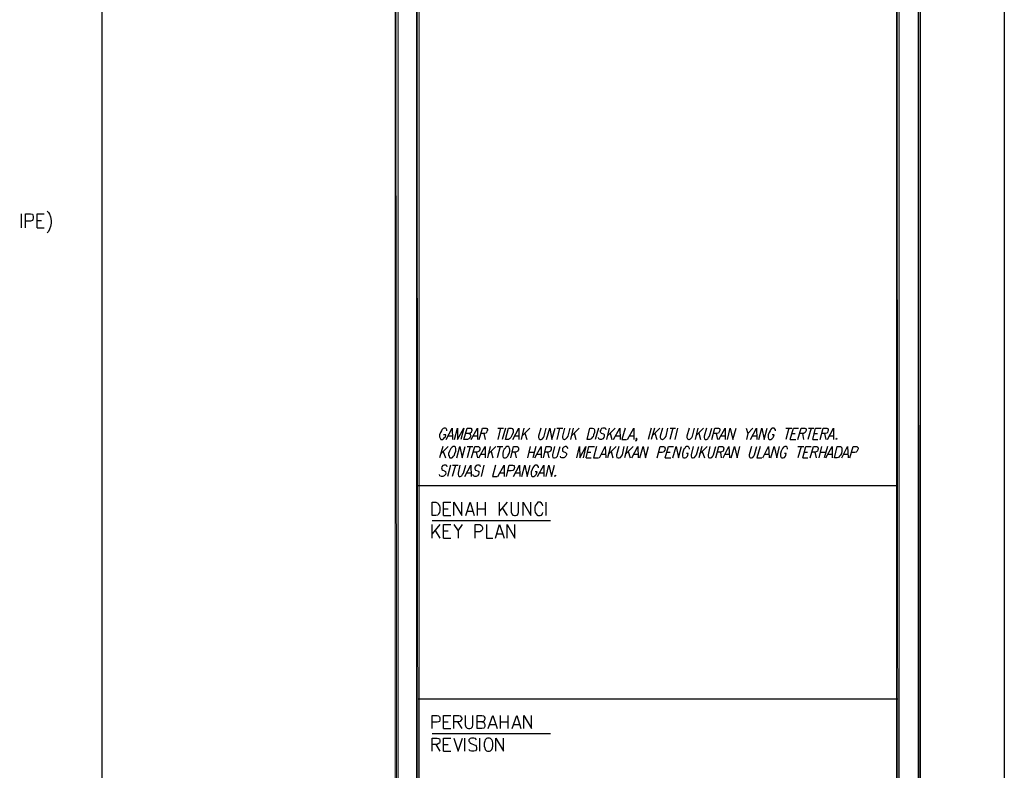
# Model space of a CAD drawing. Header units: millimetres. Extents: x 0 to 420, y 0 to 297.
# Tile 48 of 49: x 328 to 420, y 156 to 226. Entities that reach past the tile are written whole.
import ezdxf

# ---------------------------------------------------------------- set-up
doc = ezdxf.new("R2010")
doc.units = ezdxf.units.MM
doc.layers.add('FILL_000000', color=7, linetype='Continuous')
doc.layers.add('LINE_000000', color=7, linetype='Continuous')

msp = doc.modelspace()

# ---------------------------------------------------------------- hatches: boundary and pattern name
at = {"layer": 'FILL_000000'}
h = msp.add_hatch(color=7, dxfattribs=at)
h.dxf.hatch_style = 1
h.paths.add_polyline_path([(412.284, 7.874), (412.073, 288.84), (412.284, 289.052), (412.284, 7.874)])
h = msp.add_hatch(color=7, dxfattribs=at)
h.dxf.hatch_style = 1
h.paths.add_polyline_path([(412.073, 8.086), (412.284, 7.874), (412.073, 288.84), (412.073, 8.086)])
h = msp.add_hatch(color=7, dxfattribs=at)
h.dxf.hatch_style = 1
h.paths.add_polyline_path([(363.305, 286.935), (363.051, 286.935), (363.305, 9.991), (363.305, 286.935)])
h = msp.add_hatch(color=7, dxfattribs=at)
h.dxf.hatch_style = 1
h.paths.add_polyline_path([(363.051, 286.935), (363.305, 9.991), (363.051, 9.991), (363.051, 286.935)])
h = msp.add_hatch(color=7, dxfattribs=at)
h.dxf.hatch_style = 1
h.paths.add_polyline_path([(365.294, 286.935), (365.04, 286.935), (365.294, 9.991), (365.294, 286.935)])
h = msp.add_hatch(color=7, dxfattribs=at)
h.dxf.hatch_style = 1
h.paths.add_polyline_path([(365.04, 286.935), (365.294, 9.991), (365.04, 9.991), (365.04, 286.935)])
h = msp.add_hatch(color=7, dxfattribs=at)
h.dxf.hatch_style = 1
h.paths.add_polyline_path([(410.295, 9.864), (410.041, 286.808), (410.295, 287.062), (410.295, 9.864)])
h = msp.add_hatch(color=7, dxfattribs=at)
h.dxf.hatch_style = 1
h.paths.add_polyline_path([(410.041, 10.118), (410.295, 9.864), (410.041, 286.808), (410.041, 10.118)])

# ---------------------------------------------------------------- linework, layer by layer
at = {"layer": 'LINE_000000', "lineweight": 25}
for p, q in [((327.999, 206.968), (327.999, 208.28)), ((329.48, 207.645), (329.861, 207.645)), ((329.48, 206.968), (330.115, 206.968)), ((368.004, 187.452), (368.385, 187.452)), ((370.374, 187.452), (370.755, 187.452)), ((371.348, 187.664), (371.475, 187.113)), ((372.914, 188.172), (372.66, 187.113)), ((372.66, 188.172), (373.211, 188.172)), ((373.38, 188.172), (373.084, 187.113)), ((374.269, 187.452), (374.65, 187.452)), ((375.116, 188.172), (374.862, 187.113)), ((375.666, 188.172), (374.946, 187.452)), ((375.2, 187.706), (375.37, 187.113)), ((378.46, 188.172), (378.206, 187.113)), ((378.206, 188.172), (378.756, 188.172)), ((379.73, 188.172), (379.476, 187.113)), ((380.28, 188.172), (379.561, 187.452)), ((379.815, 187.706), (379.984, 187.113)), ((382.101, 188.172), (381.804, 187.113)), ((383.117, 188.172), (382.863, 187.113)), ((383.667, 188.172), (382.947, 187.452)), ((383.201, 187.706), (383.371, 187.113)), ((383.709, 187.452), (384.09, 187.452)), ((385.022, 187.452), (385.403, 187.452)), ((387.054, 188.172), (386.757, 187.113)), ((387.35, 188.172), (387.054, 187.113)), ((387.858, 188.172), (387.138, 187.452)), ((387.392, 187.706), (387.562, 187.113)), ((389.086, 188.172), (388.789, 187.113)), ((388.832, 188.172), (389.34, 188.172)), ((389.509, 188.172), (389.255, 187.113)), ((391.414, 188.172), (391.16, 187.113)), ((391.964, 188.172), (391.245, 187.452)), ((391.499, 187.706), (391.668, 187.113)), ((393.15, 187.664), (393.277, 187.113)), ((393.615, 187.452), (393.996, 187.452)), ((396.579, 188.172), (396.113, 187.664)), ((396.579, 187.452), (396.917, 187.452)), ((399.965, 188.172), (399.669, 187.113)), ((399.669, 188.172), (400.219, 188.172)), ((400.262, 187.664), (400.558, 187.664)), ((401.235, 187.664), (401.32, 187.113)), ((402.04, 188.172), (401.743, 187.113)), ((401.786, 188.172), (402.294, 188.172)), ((402.336, 187.664), (402.632, 187.664)), ((403.31, 187.664), (403.437, 187.113)), ((403.775, 187.452), (404.156, 187.452)), ((400.092, 187.113), (400.6, 187.113)), ((402.209, 187.113), (402.675, 187.113)), ((367.496, 186.436), (367.199, 185.378)), ((368.004, 186.436), (367.284, 185.716)), ((367.538, 185.97), (367.75, 185.378)), ((370.078, 186.436), (369.782, 185.378)), ((369.782, 186.436), (370.332, 186.436)), ((370.628, 185.928), (370.755, 185.378)), ((371.094, 185.716), (371.475, 185.716)), ((371.941, 186.436), (371.687, 185.378)), ((372.491, 186.436), (371.771, 185.716)), ((372.025, 185.97), (372.195, 185.378)), ((372.872, 186.436), (372.618, 185.378)), ((372.618, 186.436), (373.126, 186.436)), ((374.269, 185.928), (374.396, 185.378)), ((375.708, 186.436), (375.454, 185.378)), ((375.581, 185.928), (376.089, 185.928)), ((376.216, 186.436), (375.962, 185.378)), ((376.343, 185.716), (376.724, 185.716)), ((377.317, 185.928), (377.444, 185.378)), ((381.085, 185.928), (381.381, 185.928)), ((382.355, 185.716), (382.736, 185.716)), ((383.244, 186.436), (382.947, 185.378)), ((383.752, 186.436), (383.032, 185.716)), ((383.286, 185.97), (383.455, 185.378)), ((384.81, 186.436), (384.556, 185.378)), ((385.36, 186.436), (384.641, 185.716)), ((384.895, 185.97), (385.064, 185.378)), ((385.445, 185.716), (385.784, 185.716)), ((388.535, 185.928), (388.832, 185.928)), ((391.795, 186.436), (391.499, 185.378)), ((392.303, 186.436), (391.583, 185.716)), ((391.837, 185.97), (392.049, 185.378)), ((393.531, 185.928), (393.615, 185.378)), ((393.996, 185.716), (394.335, 185.716)), ((397.722, 185.716), (398.06, 185.716)), ((401.108, 186.436), (400.812, 185.378)), ((400.812, 186.436), (401.362, 186.436)), ((401.405, 185.928), (401.701, 185.928)), ((402.378, 185.928), (402.505, 185.378)), ((403.013, 186.436), (402.759, 185.378)), ((402.886, 185.928), (403.394, 185.928)), ((403.564, 186.436), (403.267, 185.378)), ((403.648, 185.716), (404.029, 185.716)), ((405.13, 185.716), (405.469, 185.716)), ((368.215, 184.7), (367.961, 183.642)), ((368.681, 184.7), (368.385, 183.642)), ((368.427, 184.7), (368.935, 184.7)), ((371.348, 184.7), (371.094, 183.642)), ((380.958, 185.378), (381.423, 185.378)), ((388.366, 185.378), (388.874, 185.378)), ((401.278, 185.378), (401.743, 185.378)), ((369.739, 183.981), (370.12, 183.981)), ((372.872, 183.981), (373.253, 183.981)), ((374.354, 183.981), (374.692, 183.981)), ((376.597, 183.981), (376.978, 183.981)), ((410.168, 182.753), (365.167, 182.753)), ((370.755, 179.959), (370.755, 181.229)), ((371.475, 181.229), (371.475, 179.959)), ((372.83, 179.959), (372.83, 181.229)), ((373.549, 181.229), (372.83, 180.382)), ((377.19, 179.959), (377.19, 181.229)), ((367.58, 180.594), (368.004, 180.594)), ((369.824, 180.382), (370.332, 180.382)), ((370.755, 180.594), (371.475, 180.594)), ((373.084, 180.679), (373.549, 179.959)), ((366.522, 179.493), (377.613, 179.493)), ((367.58, 179.959), (368.258, 179.959)), ((366.522, 177.842), (366.522, 179.112)), ((367.242, 179.112), (366.522, 178.266)), ((366.776, 178.562), (367.242, 177.842)), ((367.58, 178.52), (368.004, 178.52)), ((368.935, 178.52), (368.935, 177.842)), ((372.618, 178.266), (373.084, 178.266)), ((367.58, 177.842), (368.258, 177.842)), ((410.168, 162.729), (365.167, 162.729)), ((372.914, 159.978), (372.914, 161.205)), ((373.592, 161.205), (373.592, 159.978)), ((367.58, 160.613), (368.004, 160.613)), ((367.58, 159.978), (368.258, 159.978)), ((368.893, 160.613), (369.274, 159.978)), ((371.941, 160.359), (372.449, 160.359)), ((372.914, 160.613), (373.592, 160.613)), ((374.184, 160.359), (374.692, 160.359)), ((366.522, 159.512), (377.613, 159.512)), ((369.57, 157.861), (369.57, 159.089)), ((370.967, 157.861), (370.967, 159.089)), ((366.861, 158.496), (367.242, 157.861)), ((367.58, 158.496), (368.004, 158.496)), ((367.58, 157.861), (368.258, 157.861))]:
    msp.add_line(p, q, dxfattribs=at)
for points in [[(0.212, 0), (0.212, 296.926), (420.158, 296.926), (420.158, 0), (0.212, 0)], [(52.409, 266.023), (52.409, 36.026), (335.576, 36.026), (335.576, 266.023), (52.409, 266.023)], [(52.409, 266.023), (52.409, 36.026), (335.576, 36.026), (335.576, 266.023), (52.409, 266.023)], [(373.38, 187.113), (373.676, 188.172), (373.93, 188.172), (374.015, 188.129), (374.1, 188.002), (374.1, 187.918), (374.1, 187.748), (374.015, 187.537), (373.93, 187.367), (373.888, 187.283), (373.761, 187.156), (373.676, 187.113), (373.38, 187.113)], [(381.042, 187.113), (381.296, 188.172), (381.55, 188.172), (381.677, 188.129), (381.72, 188.002), (381.72, 187.918), (381.72, 187.748), (381.635, 187.537), (381.593, 187.367), (381.508, 187.283), (381.423, 187.156), (381.296, 187.113), (381.042, 187.113)], [(404.41, 187.24), (404.453, 187.156), (404.41, 187.113), (404.368, 187.156), (404.41, 187.24)], [(368.469, 186.436), (368.385, 186.394), (368.258, 186.267), (368.215, 186.182), (368.131, 186.013), (368.046, 185.801), (368.046, 185.632), (368.088, 185.547), (368.131, 185.42), (368.173, 185.378), (368.342, 185.378), (368.427, 185.42), (368.512, 185.547), (368.596, 185.632), (368.639, 185.801), (368.723, 186.013), (368.723, 186.182), (368.723, 186.267), (368.681, 186.394), (368.596, 186.436), (368.469, 186.436)], [(373.507, 186.436), (373.422, 186.394), (373.338, 186.267), (373.253, 186.182), (373.168, 186.013), (373.126, 185.801), (373.126, 185.632), (373.126, 185.547), (373.168, 185.42), (373.253, 185.378), (373.38, 185.378), (373.465, 185.42), (373.592, 185.547), (373.634, 185.632), (373.719, 185.801), (373.803, 186.013), (373.803, 186.182), (373.761, 186.267), (373.719, 186.394), (373.676, 186.436), (373.507, 186.436)], [(404.241, 185.378), (404.495, 186.436), (404.791, 186.436), (404.876, 186.394), (404.918, 186.267), (404.918, 186.182), (404.918, 186.013), (404.876, 185.801), (404.791, 185.632), (404.707, 185.547), (404.622, 185.42), (404.495, 185.378), (404.241, 185.378)], [(378.079, 183.769), (378.079, 183.684), (378.037, 183.642), (377.994, 183.684), (378.079, 183.769)], [(366.522, 179.959), (366.522, 181.229), (366.861, 181.229), (367.03, 181.144), (367.115, 181.017), (367.199, 180.89), (367.242, 180.721), (367.242, 180.425), (367.199, 180.255), (367.115, 180.128), (367.03, 180.001), (366.861, 179.959), (366.522, 179.959)], [(371.687, 159.089), (371.602, 159.046), (371.475, 158.919), (371.433, 158.792), (371.39, 158.623), (371.39, 158.327), (371.433, 158.157), (371.475, 158.03), (371.602, 157.903), (371.687, 157.861), (371.898, 157.861), (371.983, 157.903), (372.11, 158.03), (372.152, 158.157), (372.195, 158.327), (372.195, 158.623), (372.152, 158.792), (372.11, 158.919), (371.983, 159.046), (371.898, 159.089), (371.687, 159.089)]]:
    msp.add_lwpolyline(points, close=True, dxfattribs=at)
at = {"layer": 'LINE_000000', "lineweight": 0}
for points in [[(412.284, 7.874), (412.073, 288.84), (412.284, 289.052), (412.284, 7.874)], [(412.073, 8.086), (412.284, 7.874), (412.073, 288.84), (412.073, 8.086)], [(363.305, 286.935), (363.051, 286.935), (363.305, 9.991), (363.305, 286.935)], [(363.051, 286.935), (363.305, 9.991), (363.051, 9.991), (363.051, 286.935)], [(365.294, 286.935), (365.04, 286.935), (365.294, 9.991), (365.294, 286.935)], [(365.04, 286.935), (365.294, 9.991), (365.04, 9.991), (365.04, 286.935)], [(410.295, 9.864), (410.041, 286.808), (410.295, 287.062), (410.295, 9.864)], [(410.041, 10.118), (410.295, 9.864), (410.041, 286.808), (410.041, 10.118)]]:
    msp.add_lwpolyline(points, close=True, dxfattribs=at)
at = {"layer": 'LINE_000000', "lineweight": 25}
for points in [[(328.38, 206.968), (328.38, 208.28), (328.845, 208.28), (329.015, 208.238), (329.057, 208.153), (329.099, 208.026), (329.099, 207.857), (329.057, 207.73), (329.015, 207.645), (328.845, 207.603), (328.38, 207.603)], [(329.48, 206.968), (329.48, 208.28), (330.115, 208.28)], [(330.412, 208.534), (330.539, 208.407), (330.623, 208.238), (330.708, 207.984), (330.793, 207.645), (330.793, 207.391), (330.708, 207.095), (330.623, 206.841), (330.539, 206.629), (330.412, 206.502)], [(367.877, 187.918), (367.877, 188.002), (367.834, 188.129), (367.75, 188.172), (367.623, 188.172), (367.538, 188.129), (367.411, 188.002), (367.369, 187.918), (367.284, 187.748), (367.199, 187.537), (367.199, 187.367), (367.242, 187.283), (367.284, 187.156), (367.326, 187.113), (367.496, 187.113), (367.58, 187.156), (367.665, 187.283), (367.75, 187.367), (367.792, 187.537), (367.58, 187.537)], [(367.834, 187.113), (368.385, 188.172), (368.427, 187.113)], [(368.596, 187.113), (368.893, 188.172), (368.893, 187.113), (369.485, 188.172), (369.189, 187.113)], [(369.951, 187.664), (370.078, 187.621), (370.078, 187.579), (370.12, 187.452), (370.078, 187.325), (369.993, 187.24), (369.951, 187.156), (369.824, 187.113), (369.485, 187.113), (369.782, 188.172), (370.12, 188.172), (370.205, 188.129), (370.205, 188.045), (370.247, 187.96), (370.205, 187.875), (370.163, 187.748), (370.078, 187.706), (369.951, 187.664), (369.655, 187.664)], [(370.163, 187.113), (370.755, 188.172), (370.755, 187.113)], [(370.925, 187.113), (371.221, 188.172), (371.56, 188.172), (371.644, 188.129), (371.687, 188.045), (371.687, 187.96), (371.644, 187.875), (371.602, 187.748), (371.56, 187.706), (371.433, 187.664), (371.094, 187.664)], [(374.057, 187.113), (374.65, 188.172), (374.65, 187.113)], [(376.682, 188.172), (376.47, 187.41), (376.47, 187.283), (376.555, 187.156), (376.64, 187.113), (376.724, 187.113), (376.851, 187.156), (376.936, 187.283), (377.021, 187.41), (377.19, 188.172)], [(377.232, 187.113), (377.529, 188.172), (377.74, 187.113), (378.037, 188.172)], [(378.926, 188.172), (378.714, 187.41), (378.714, 187.283), (378.756, 187.156), (378.883, 187.113), (378.926, 187.113), (379.053, 187.156), (379.18, 187.283), (379.264, 187.41), (379.434, 188.172)], [(382.82, 188.002), (382.778, 188.129), (382.693, 188.172), (382.524, 188.172), (382.397, 188.129), (382.312, 188.002), (382.27, 187.918), (382.27, 187.833), (382.312, 187.748), (382.355, 187.706), (382.566, 187.621), (382.651, 187.579), (382.651, 187.537), (382.651, 187.41), (382.609, 187.283), (382.524, 187.156), (382.397, 187.113), (382.27, 187.113), (382.143, 187.156), (382.101, 187.283)], [(383.498, 187.113), (384.09, 188.172), (384.133, 187.113)], [(384.598, 188.172), (384.302, 187.113), (384.725, 187.113)], [(384.81, 187.113), (385.403, 188.172), (385.403, 187.113)], [(388.112, 188.172), (387.9, 187.41), (387.9, 187.283), (387.943, 187.156), (388.07, 187.113), (388.112, 187.113), (388.239, 187.156), (388.366, 187.283), (388.451, 187.41), (388.62, 188.172)], [(390.61, 188.172), (390.398, 187.41), (390.398, 187.283), (390.44, 187.156), (390.567, 187.113), (390.61, 187.113), (390.737, 187.156), (390.864, 187.283), (390.906, 187.41), (391.118, 188.172)], [(392.218, 188.172), (392.007, 187.41), (392.007, 187.283), (392.049, 187.156), (392.134, 187.113), (392.218, 187.113), (392.345, 187.156), (392.43, 187.283), (392.515, 187.41), (392.726, 188.172)], [(392.726, 187.113), (393.023, 188.172), (393.361, 188.172), (393.446, 188.129), (393.488, 188.045), (393.488, 187.96), (393.446, 187.875), (393.404, 187.748), (393.361, 187.706), (393.234, 187.664), (392.896, 187.664)], [(393.404, 187.113), (393.996, 188.172), (393.996, 187.113)], [(394.208, 187.113), (394.462, 188.172), (394.716, 187.113), (395.012, 188.172)], [(395.944, 188.172), (396.113, 187.664), (395.986, 187.113)], [(396.367, 187.113), (396.917, 188.172), (396.96, 187.113)], [(397.129, 187.113), (397.425, 188.172), (397.637, 187.113), (397.933, 188.172)], [(398.695, 187.918), (398.695, 188.002), (398.611, 188.129), (398.568, 188.172), (398.399, 188.172), (398.314, 188.129), (398.23, 188.002), (398.187, 187.918), (398.103, 187.748), (398.018, 187.537), (398.018, 187.367), (398.018, 187.283), (398.06, 187.156), (398.145, 187.113), (398.272, 187.113), (398.357, 187.156), (398.484, 187.283), (398.526, 187.367), (398.568, 187.537), (398.399, 187.537)], [(400.092, 187.113), (400.389, 188.172), (400.854, 188.172)], [(400.812, 187.113), (401.108, 188.172), (401.447, 188.172), (401.532, 188.129), (401.574, 188.045), (401.574, 187.96), (401.532, 187.875), (401.489, 187.748), (401.405, 187.706), (401.32, 187.664), (400.981, 187.664)], [(402.209, 187.113), (402.463, 188.172), (402.971, 188.172)], [(402.886, 187.113), (403.183, 188.172), (403.521, 188.172), (403.606, 188.129), (403.648, 188.045), (403.648, 187.96), (403.606, 187.875), (403.564, 187.748), (403.521, 187.706), (403.394, 187.664), (403.056, 187.664)], [(403.564, 187.113), (404.156, 188.172), (404.156, 187.113)], [(385.699, 187.156), (385.657, 187.24), (385.614, 187.156), (385.657, 187.113), (385.699, 187.156), (385.657, 187.071), (385.614, 186.986), (385.53, 186.944)], [(368.808, 185.378), (369.104, 186.436), (369.316, 185.378), (369.612, 186.436)], [(370.205, 185.378), (370.501, 186.436), (370.84, 186.436), (370.925, 186.394), (370.967, 186.309), (370.967, 186.224), (370.967, 186.14), (370.882, 186.013), (370.84, 185.97), (370.713, 185.928), (370.374, 185.928)], [(370.882, 185.378), (371.475, 186.436), (371.475, 185.378)], [(373.888, 185.378), (374.142, 186.436), (374.481, 186.436), (374.565, 186.394), (374.608, 186.309), (374.608, 186.224), (374.608, 186.14), (374.523, 186.013), (374.481, 185.97), (374.354, 185.928), (374.015, 185.928)], [(376.132, 185.378), (376.724, 186.436), (376.724, 185.378)], [(376.936, 185.378), (377.19, 186.436), (377.529, 186.436), (377.656, 186.394), (377.656, 186.309), (377.656, 186.224), (377.656, 186.14), (377.571, 186.013), (377.529, 185.97), (377.402, 185.928), (377.063, 185.928)], [(377.994, 186.436), (377.783, 185.674), (377.783, 185.547), (377.825, 185.42), (377.91, 185.378), (377.994, 185.378), (378.121, 185.42), (378.248, 185.547), (378.291, 185.674), (378.502, 186.436)], [(379.264, 186.267), (379.18, 186.394), (379.095, 186.436), (378.968, 186.436), (378.841, 186.394), (378.714, 186.267), (378.714, 186.182), (378.714, 186.097), (378.714, 186.013), (378.799, 185.97), (379.01, 185.886), (379.053, 185.843), (379.095, 185.801), (379.095, 185.674), (379.053, 185.547), (378.926, 185.42), (378.841, 185.378), (378.672, 185.378), (378.587, 185.42), (378.545, 185.547)], [(380.069, 185.378), (380.323, 186.436), (380.365, 185.378), (380.915, 186.436), (380.661, 185.378)], [(380.958, 185.378), (381.212, 186.436), (381.72, 186.436)], [(381.931, 186.436), (381.635, 185.378), (382.101, 185.378)], [(382.185, 185.378), (382.736, 186.436), (382.778, 185.378)], [(384.006, 186.436), (383.794, 185.674), (383.794, 185.547), (383.836, 185.42), (383.963, 185.378), (384.048, 185.378), (384.175, 185.42), (384.26, 185.547), (384.344, 185.674), (384.514, 186.436)], [(385.233, 185.378), (385.784, 186.436), (385.826, 185.378)], [(385.995, 185.378), (386.292, 186.436), (386.503, 185.378), (386.8, 186.436)], [(387.604, 185.378), (387.9, 186.436), (388.197, 186.436), (388.324, 186.394), (388.324, 186.309), (388.366, 186.224), (388.324, 186.097), (388.239, 185.97), (388.197, 185.928), (388.07, 185.886), (387.731, 185.886)], [(388.366, 185.378), (388.662, 186.436), (389.128, 186.436)], [(389.086, 185.378), (389.382, 186.436), (389.594, 185.378), (389.89, 186.436)], [(390.652, 186.182), (390.652, 186.267), (390.567, 186.394), (390.525, 186.436), (390.356, 186.436), (390.271, 186.394), (390.186, 186.267), (390.102, 186.182), (390.059, 186.013), (389.975, 185.801), (389.975, 185.632), (389.975, 185.547), (390.017, 185.42), (390.102, 185.378), (390.229, 185.378), (390.313, 185.42), (390.44, 185.547), (390.483, 185.632), (390.525, 185.801), (390.356, 185.801)], [(390.991, 186.436), (390.779, 185.674), (390.779, 185.547), (390.821, 185.42), (390.906, 185.378), (390.991, 185.378), (391.118, 185.42), (391.202, 185.547), (391.287, 185.674), (391.499, 186.436)], [(392.557, 186.436), (392.388, 185.674), (392.388, 185.547), (392.43, 185.42), (392.515, 185.378), (392.599, 185.378), (392.726, 185.42), (392.811, 185.547), (392.896, 185.674), (393.107, 186.436)], [(393.107, 185.378), (393.404, 186.436), (393.742, 186.436), (393.827, 186.394), (393.827, 186.309), (393.869, 186.224), (393.827, 186.14), (393.785, 186.013), (393.7, 185.97), (393.573, 185.928), (393.234, 185.928)], [(393.785, 185.378), (394.335, 186.436), (394.377, 185.378)], [(394.547, 185.378), (394.843, 186.436), (395.097, 185.378), (395.351, 186.436)], [(396.452, 186.436), (396.24, 185.674), (396.24, 185.547), (396.282, 185.42), (396.367, 185.378), (396.452, 185.378), (396.579, 185.42), (396.663, 185.547), (396.748, 185.674), (396.96, 186.436)], [(397.256, 186.436), (396.96, 185.378), (397.425, 185.378)], [(397.51, 185.378), (398.06, 186.436), (398.103, 185.378)], [(398.272, 185.378), (398.568, 186.436), (398.822, 185.378), (399.076, 186.436)], [(399.838, 186.182), (399.838, 186.267), (399.796, 186.394), (399.711, 186.436), (399.584, 186.436), (399.457, 186.394), (399.373, 186.267), (399.33, 186.182), (399.246, 186.013), (399.161, 185.801), (399.161, 185.632), (399.161, 185.547), (399.246, 185.42), (399.288, 185.378), (399.415, 185.378), (399.542, 185.42), (399.627, 185.547), (399.669, 185.632), (399.711, 185.801), (399.542, 185.801)], [(401.278, 185.378), (401.532, 186.436), (402.04, 186.436)], [(401.955, 185.378), (402.251, 186.436), (402.59, 186.436), (402.675, 186.394), (402.717, 186.309), (402.717, 186.224), (402.675, 186.14), (402.632, 186.013), (402.59, 185.97), (402.463, 185.928), (402.124, 185.928)], [(403.437, 185.378), (404.029, 186.436), (404.029, 185.378)], [(404.918, 185.378), (405.469, 186.436), (405.511, 185.378)], [(405.68, 185.378), (405.977, 186.436), (406.315, 186.436), (406.4, 186.394), (406.442, 186.309), (406.442, 186.224), (406.4, 186.097), (406.315, 185.97), (406.273, 185.928), (406.146, 185.886), (405.807, 185.886)], [(367.919, 184.531), (367.877, 184.658), (367.792, 184.7), (367.623, 184.7), (367.496, 184.658), (367.411, 184.531), (367.369, 184.446), (367.411, 184.362), (367.411, 184.277), (367.496, 184.235), (367.665, 184.15), (367.75, 184.108), (367.75, 184.065), (367.792, 183.938), (367.75, 183.811), (367.623, 183.684), (367.496, 183.642), (367.369, 183.642), (367.242, 183.684), (367.199, 183.811)], [(369.104, 184.7), (368.935, 183.938), (368.935, 183.811), (368.977, 183.684), (369.062, 183.642), (369.147, 183.642), (369.274, 183.684), (369.358, 183.811), (369.443, 183.938), (369.655, 184.7)], [(369.57, 183.642), (370.12, 184.7), (370.163, 183.642)], [(371.052, 184.531), (371.009, 184.658), (370.925, 184.7), (370.755, 184.7), (370.628, 184.658), (370.544, 184.531), (370.501, 184.446), (370.501, 184.362), (370.544, 184.277), (370.586, 184.235), (370.798, 184.15), (370.882, 184.108), (370.882, 184.065), (370.882, 183.938), (370.84, 183.811), (370.755, 183.684), (370.628, 183.642), (370.501, 183.642), (370.374, 183.684), (370.332, 183.811)], [(372.449, 184.7), (372.152, 183.642), (372.618, 183.642)], [(372.66, 183.642), (373.253, 184.7), (373.253, 183.642)], [(373.465, 183.642), (373.719, 184.7), (374.057, 184.7), (374.184, 184.658), (374.184, 184.573), (374.227, 184.489), (374.184, 184.362), (374.1, 184.235), (374.057, 184.192), (373.93, 184.15), (373.592, 184.15)], [(374.142, 183.642), (374.692, 184.7), (374.735, 183.642)], [(374.904, 183.642), (375.2, 184.7), (375.412, 183.642), (375.708, 184.7)], [(376.47, 184.446), (376.47, 184.531), (376.386, 184.658), (376.343, 184.7), (376.174, 184.7), (376.089, 184.658), (376.005, 184.531), (375.962, 184.446), (375.878, 184.277), (375.793, 184.065), (375.793, 183.896), (375.793, 183.811), (375.835, 183.684), (375.92, 183.642), (376.047, 183.642), (376.132, 183.684), (376.259, 183.811), (376.301, 183.896), (376.343, 184.065), (376.174, 184.065)], [(376.386, 183.642), (376.978, 184.7), (376.978, 183.642)], [(377.19, 183.642), (377.444, 184.7), (377.698, 183.642), (377.994, 184.7)], [(367.58, 179.959), (367.58, 181.229), (368.258, 181.229)], [(368.554, 179.959), (368.554, 181.229), (369.274, 179.959), (369.274, 181.229)], [(369.655, 179.959), (370.078, 181.229), (370.459, 179.959)], [(373.93, 181.229), (373.93, 180.298), (373.973, 180.128), (374.057, 180.001), (374.227, 179.959), (374.311, 179.959), (374.481, 180.001), (374.565, 180.128), (374.608, 180.298), (374.608, 181.229)], [(375.031, 179.959), (375.031, 181.229), (375.751, 179.959), (375.751, 181.229)], [(376.894, 180.89), (376.851, 181.017), (376.767, 181.144), (376.64, 181.229), (376.428, 181.229), (376.343, 181.144), (376.259, 181.017), (376.174, 180.89), (376.132, 180.721), (376.132, 180.425), (376.174, 180.255), (376.259, 180.128), (376.343, 180.001), (376.428, 179.959), (376.64, 179.959), (376.767, 180.001), (376.851, 180.128), (376.894, 180.255)], [(367.58, 177.842), (367.58, 179.112), (368.258, 179.112)], [(368.554, 179.112), (368.935, 178.52), (369.358, 179.112)], [(370.544, 177.842), (370.544, 179.112), (370.967, 179.112), (371.136, 179.028), (371.179, 178.985), (371.221, 178.858), (371.221, 178.689), (371.179, 178.562), (371.136, 178.52), (370.967, 178.435), (370.544, 178.435)], [(371.602, 179.112), (371.602, 177.842), (372.195, 177.842)], [(372.449, 177.842), (372.83, 179.112), (373.253, 177.842)], [(373.549, 177.842), (373.549, 179.112), (374.269, 177.842), (374.269, 179.112)], [(366.522, 159.978), (366.522, 161.205), (366.988, 161.205), (367.115, 161.163), (367.199, 161.078), (367.242, 160.994), (367.242, 160.782), (367.199, 160.655), (367.115, 160.613), (366.988, 160.57), (366.522, 160.57)], [(367.58, 159.978), (367.58, 161.205), (368.258, 161.205)], [(368.554, 159.978), (368.554, 161.205), (369.02, 161.205), (369.147, 161.163), (369.189, 161.078), (369.274, 160.994), (369.274, 160.867), (369.189, 160.74), (369.147, 160.655), (369.02, 160.613), (368.554, 160.613)], [(369.612, 161.205), (369.612, 160.316), (369.655, 160.147), (369.782, 160.02), (369.909, 159.978), (370.036, 159.978), (370.163, 160.02), (370.29, 160.147), (370.332, 160.316), (370.332, 161.205)], [(371.179, 160.613), (371.348, 160.57), (371.39, 160.486), (371.433, 160.359), (371.433, 160.189), (371.39, 160.062), (371.348, 160.02), (371.179, 159.978), (370.713, 159.978), (370.713, 161.205), (371.179, 161.205), (371.348, 161.163), (371.39, 161.078), (371.433, 160.994), (371.433, 160.867), (371.39, 160.74), (371.348, 160.655), (371.179, 160.613), (370.713, 160.613)], [(371.771, 159.978), (372.195, 161.205), (372.618, 159.978)], [(374.015, 159.978), (374.438, 161.205), (374.819, 159.978)], [(375.116, 159.978), (375.116, 161.205), (375.835, 159.978), (375.835, 161.205)], [(366.522, 157.861), (366.522, 159.089), (366.988, 159.089), (367.115, 159.046), (367.199, 159.004), (367.242, 158.877), (367.242, 158.75), (367.199, 158.623), (367.115, 158.581), (366.988, 158.496), (366.522, 158.496)], [(367.58, 157.861), (367.58, 159.089), (368.258, 159.089)], [(368.554, 159.089), (368.935, 157.861), (369.358, 159.089)], [(370.671, 158.919), (370.586, 159.046), (370.417, 159.089), (370.205, 159.089), (370.078, 159.046), (369.951, 158.919), (369.951, 158.792), (370.036, 158.708), (370.078, 158.623), (370.163, 158.581), (370.459, 158.454), (370.586, 158.411), (370.628, 158.327), (370.671, 158.2), (370.671, 158.03), (370.586, 157.903), (370.417, 157.861), (370.205, 157.861), (370.078, 157.903), (369.951, 158.03)], [(372.491, 157.861), (372.491, 159.089), (373.211, 157.861), (373.211, 159.089)]]:
    msp.add_lwpolyline(points, dxfattribs=at)

doc.saveas('drawing.dxf')
